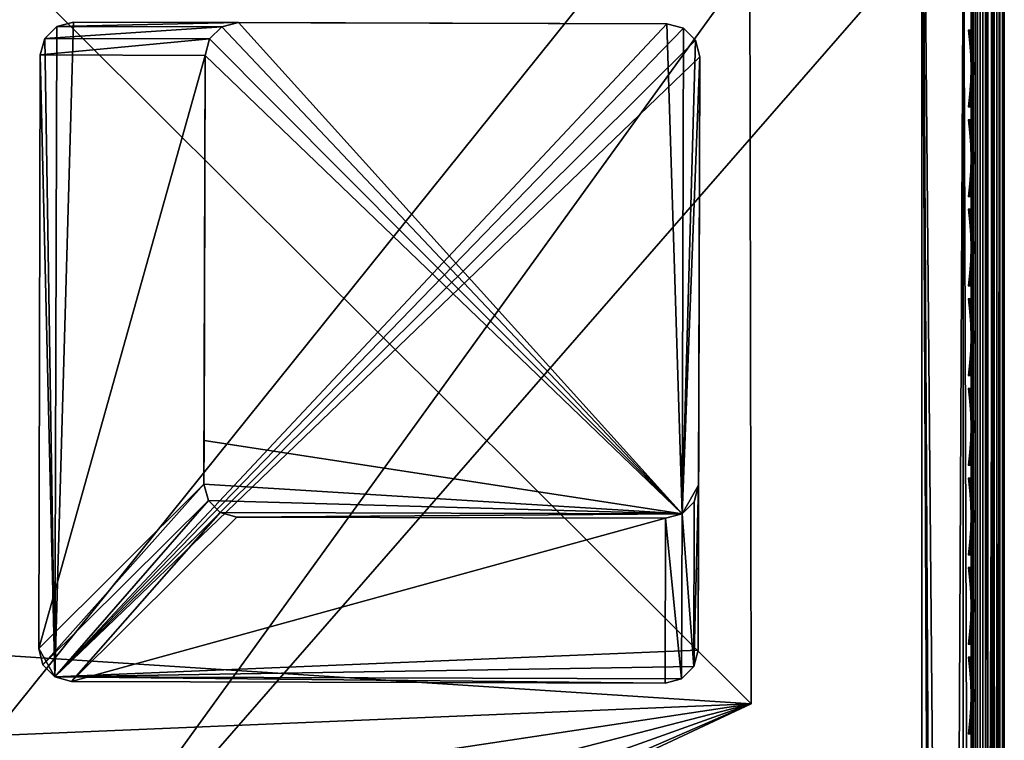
# Model space of a CAD drawing. Header units: inches. Extents: x 0 to 23, y -28 to 0.
# Tile 68 of 108: x 20 to 23, y -3.5 to -1.3. Entities that reach past the tile are written whole.
import ezdxf

# ---------------------------------------------------------------- set-up
doc = ezdxf.new("R2010")
doc.units = ezdxf.units.IN
doc.header["$LTSCALE"] = 0.03937
doc.header["$MEASUREMENT"] = 0
for name, color, linetype in [('A-FURN-3-ST', 151, 'Continuous'), ('A-FURN-3-ST-LG', 252, 'Continuous'), ('A-FURN-3-ST-LGHW', 32, 'Continuous'), ('A-FURN-3-ST-SEAM', 250, 'Continuous'), ('A-FURN-3-STITCH', 15, 'Continuous')]:
    doc.layers.add(name, color=color, linetype=linetype)
doc.layers.add('A-FURN-3-ST-LM', color=7, linetype='Continuous', true_color=0xffbd7a)

msp = doc.modelspace()

# ---------------------------------------------------------------- meshes
at = {"layer": 'A-FURN-3-ST'}
mesh = msp.add_polyface(dxfattribs=at)
corners = [(0.25, -0.4912, 5), (22.75, -27.51, 5), (0.25, -27.51, 5), (0.125, -0.4912, 5.0335), (0.125, -27.51, 5.0335), (0.0335, -0.4912, 5.125), (0.0335, -27.51, 5.125), (0, -0.4912, 5.25), (0, -27.51, 5.25), (0.25, -27.7013, 5.0381), (0.125, -27.6885, 5.069), (0.0335, -27.6535, 5.1535), (0, -27.635, 5.2835), (0.25, -26.91, 18), (0.125, -26.91, 17.9665), (0.25, -27.1947, 17.9625), (0.125, -27.186, 17.9302), (0.25, -27.46, 17.8526), (0.125, -27.4433, 17.8236), (0.25, -27.6878, 17.6778), (0.125, -27.6641, 17.6541), (0.0335, -26.91, 17.875), (0.0335, -27.1624, 17.8418), (0.0335, -27.3975, 17.7444), (0.0335, -27.5994, 17.5894), (0, -26.91, 17.75), (0, -27.13, 17.721), (0, -27.335, 17.6361), (0, -27.511, 17.501), (0.0335, -27.7544, 17.3875), (0, -27.6461, 17.325), (0.0335, -1.1, 17.875), (0.125, -1.1, 17.9665), (0.25, -1.1, 18), (22.75, -27.6878, 17.6778), (22.75, -27.46, 17.8526), (22.75, -27.1947, 17.9625), (0, -27.7265, 5.375), (0, -27.76, 5.5), (0, -0.2412, 5.5002), (0, -0.25, 16.9007), (0, -27.76, 16.9), (0, -1.1, 17.75), (0, -27.731, 17.12)]
mesh.append_faces([[corners[k] for k in face] for face in [(0, 1, 2), (3, 2, 4), (5, 4, 6), (7, 6, 8), (9, 10, 2), (2, 10, 4), (4, 10, 11), (4, 11, 6), (6, 11, 8), (8, 11, 12), (13, 14, 15), (15, 14, 16), (15, 16, 17), (17, 16, 18), (17, 18, 19), (19, 18, 20), (14, 21, 16), (16, 21, 22), (16, 22, 23, 18), (18, 23, 24, 20), (21, 25, 22), (22, 25, 26), (22, 26, 23), (23, 26, 27), (23, 27, 24), (24, 27, 28), (24, 28, 29), (29, 28, 30), (31, 25, 21), (32, 21, 14), (33, 14, 13), (19, 34, 17), (17, 35, 15), (15, 36, 13), (2, 1, 9), (12, 37, 8), (8, 38, 39), (40, 38, 41), (42, 41, 25), (25, 41, 43), (25, 43, 30), (30, 28, 25), (25, 28, 27), (25, 27, 26)]])
mesh = msp.add_polyface(dxfattribs=at)
corners = [(0.25, -1.1, 18), (22.75, -1.1, 18), (0.25, -0.8154, 17.9626), (22.75, -0.8154, 17.9626), (0.25, -0.5502, 17.8528), (22.75, -0.5502, 17.8528), (0.25, -0.3225, 17.6781), (0.25, -0.2998, 5.0381), (22.75, -0.2998, 5.0381), (0.25, -0.4912, 5), (0.25, -27.51, 5), (0.125, -0.4912, 5.0335), (0.125, -27.51, 5.0335), (0.0335, -0.4912, 5.125), (0.0335, -27.51, 5.125), (0, -0.4912, 5.25), (0.125, -0.3126, 5.069), (0.0335, -0.3477, 5.1536), (0, -0.3662, 5.2835), (0, -1.1, 17.75), (0.0335, -1.1, 17.875), (0, -0.8801, 17.7211), (0.0335, -0.8478, 17.8418), (0, -0.6752, 17.6362), (0.0335, -0.6127, 17.7445), (0, -0.4992, 17.5013), (0.0335, -0.4108, 17.5897), (0, -0.3641, 17.3254), (0.125, -1.1, 17.9665), (0.125, -0.8241, 17.9302), (0.125, -0.567, 17.8238), (0.125, -0.3462, 17.6544), (0, -26.91, 17.75), (0.0335, -26.91, 17.875), (0.125, -26.91, 17.9665), (0, -27.51, 5.25), (0, -0.2412, 5.5002), (0, -0.2747, 5.3751), (0, -27.76, 5.5), (0, -0.25, 16.9007), (0, -27.76, 16.9), (0, -0.2791, 17.1205), (0.25, -26.91, 18)]
mesh.append_faces([[corners[k] for k in face] for face in [(0, 1, 2), (2, 3, 4), (4, 5, 6), (7, 8, 9), (9, 10, 11), (11, 12, 13), (13, 14, 15), (16, 7, 11), (11, 7, 9), (11, 13, 16), (16, 13, 17), (13, 15, 17), (17, 15, 18), (19, 20, 21), (21, 20, 22), (21, 22, 23), (23, 22, 24), (23, 24, 25), (25, 24, 26), (25, 26, 27), (20, 28, 22), (22, 28, 29), (22, 29, 30, 24), (24, 30, 31, 26), (28, 0, 29), (29, 0, 2), (29, 2, 30), (30, 2, 4), (30, 4, 31), (31, 4, 6), (19, 32, 20), (20, 33, 28), (28, 34, 0), (35, 36, 15), (15, 37, 18), (36, 38, 39), (39, 40, 19), (21, 23, 19), (19, 23, 25), (19, 25, 27), (27, 41, 19), (19, 41, 39), (42, 1, 0)]])
mesh = msp.add_polyface(dxfattribs=at)
corners = [(22.9665, -0.4912, 5.125), (23, -27.51, 5.25), (22.9665, -27.51, 5.125), (22.875, -0.4912, 5.0335), (22.875, -27.51, 5.0335), (22.75, -0.4912, 5), (22.75, -27.51, 5), (22.875, -27.6885, 5.069), (22.75, -27.7013, 5.0381), (22.9665, -27.6535, 5.1535), (23, -27.635, 5.2835), (23, -26.91, 17.75), (22.9665, -26.91, 17.875), (23, -27.13, 17.721), (22.9665, -27.1624, 17.8418), (23, -27.335, 17.6361), (22.9665, -27.3975, 17.7444), (23, -27.511, 17.501), (22.9665, -27.5994, 17.5894), (23, -27.6461, 17.325), (22.875, -26.91, 17.9665), (22.875, -27.186, 17.9302), (22.875, -27.4433, 17.8236), (22.875, -27.6641, 17.6541), (22.75, -26.91, 18), (22.75, -27.1947, 17.9625), (22.75, -27.46, 17.8526), (22.75, -27.6878, 17.6778), (22.875, -1.1, 17.9665), (22.9665, -1.1, 17.875), (23, -1.1, 17.75), (23, -0.2412, 5.5002), (23, -27.76, 5.5), (23, -27.7265, 5.375), (23, -0.25, 16.9007), (23, -27.76, 16.9), (23, -27.731, 17.12), (0.25, -27.46, 17.8526), (0.25, -27.1947, 17.9625), (0.25, -26.91, 18), (0.25, -27.7013, 5.0381), (22.75, -1.1, 18)]
mesh.append_faces([[corners[k] for k in face] for face in [(0, 1, 2), (3, 2, 4), (5, 4, 6), (7, 8, 4), (4, 8, 6), (4, 2, 7), (7, 2, 9), (2, 1, 9), (9, 1, 10), (11, 12, 13), (13, 12, 14), (13, 14, 15), (15, 14, 16), (15, 16, 17), (17, 16, 18), (17, 18, 19), (12, 20, 14), (14, 20, 21), (14, 21, 22, 16), (16, 22, 23, 18), (20, 24, 21), (21, 24, 25), (21, 25, 22), (22, 25, 26), (22, 26, 23), (23, 26, 27), (28, 24, 20), (29, 20, 12), (30, 12, 11), (1, 31, 32), (1, 32, 33), (32, 34, 35), (35, 30, 11), (13, 15, 11), (11, 15, 17), (11, 17, 19), (19, 36, 11), (11, 36, 35), (33, 10, 1), (37, 27, 26), (38, 26, 25), (39, 25, 24), (40, 6, 8), (24, 41, 39)]])
mesh = msp.add_polyface(dxfattribs=at)
corners = [(23, -0.4912, 5.25), (23, -27.51, 5.25), (22.9665, -0.4912, 5.125), (22.9665, -27.51, 5.125), (22.875, -0.4912, 5.0335), (22.875, -27.51, 5.0335), (22.75, -0.4912, 5), (22.875, -0.3126, 5.069), (22.9665, -0.3477, 5.1536), (23, -0.3662, 5.2835), (22.75, -1.1, 18), (22.875, -1.1, 17.9665), (22.75, -0.8154, 17.9626), (22.875, -0.8241, 17.9302), (22.75, -0.5502, 17.8528), (22.875, -0.567, 17.8238), (22.75, -0.3225, 17.6781), (22.875, -0.3462, 17.6544), (22.9665, -1.1, 17.875), (22.9665, -0.8478, 17.8418), (22.9665, -0.6127, 17.7445), (22.9665, -0.4108, 17.5897), (23, -1.1, 17.75), (23, -0.8801, 17.7211), (23, -0.6752, 17.6362), (23, -0.4992, 17.5013), (22.9665, -0.2559, 17.3879), (23, -0.3641, 17.3254), (22.75, -26.91, 18), (22.875, -26.91, 17.9665), (22.9665, -26.91, 17.875), (0.25, -0.8154, 17.9626), (0.25, -0.5502, 17.8528), (0.25, -0.3225, 17.6781), (0.25, -0.4912, 5), (22.75, -0.2998, 5.0381), (22.75, -27.51, 5), (23, -0.2412, 5.5002), (23, -0.2747, 5.3751), (23, -0.25, 16.9007), (23, -27.76, 5.5), (23, -27.76, 16.9), (23, -0.2791, 17.1205)]
mesh.append_faces([[corners[k] for k in face] for face in [(0, 1, 2), (2, 3, 4), (4, 5, 6), (6, 7, 4), (4, 7, 8), (4, 8, 2), (2, 8, 0), (0, 8, 9), (10, 11, 12), (12, 11, 13), (12, 13, 14), (14, 13, 15), (14, 15, 16), (16, 15, 17), (11, 18, 13), (13, 18, 19), (13, 19, 20, 15), (15, 20, 21, 17), (18, 22, 19), (19, 22, 23), (19, 23, 20), (20, 23, 24), (20, 24, 21), (21, 24, 25), (21, 25, 26), (26, 25, 27), (10, 28, 11), (11, 29, 18), (18, 30, 22), (31, 10, 12), (32, 12, 14), (33, 14, 16), (34, 35, 6), (6, 36, 34), (0, 37, 1), (9, 38, 0), (37, 39, 40), (41, 39, 22), (39, 42, 22), (22, 42, 27), (22, 27, 25), (25, 24, 22), (22, 24, 23)]])
at = {"layer": 'A-FURN-3-ST-LG'}
mesh = msp.add_polyface(dxfattribs=at)
corners = [(20.1229, -3.3292, 4.7963), (21.972, -3.3476, 4.7963), (20.1727, -3.3426, 4.7963), (22.022, -3.3343, 4.7963), (22.0587, -3.2976, 4.7963), (22.0722, -3.2474, 4.7963), (22.0772, -1.4492, 4.7963), (22.064, -1.3992, 4.7963), (22.0275, -1.3625, 4.7963), (21.9776, -1.349, 4.7963), (20.1793, -1.344, 4.7963), (20.129, -1.3572, 4.7963), (20.0922, -1.3937, 4.7963), (20.0786, -1.4436, 4.7963), (20.0736, -3.243, 4.7963), (20.0867, -3.2928, 4.7963), (22.0275, -1.3625, 0), (21.9776, -1.349, 0), (22.064, -1.3992, 0), (22.0772, -1.4492, 0), (20.679, -1.3454, 0), (20.6287, -1.3586, 0), (20.5918, -1.3951, 0), (20.5782, -1.445, 0), (21.9734, -2.8479, 0), (22.0234, -2.8346, 0), (22.0601, -2.7979, 0), (22.0736, -2.7477, 0), (20.6737, -2.8443, 0), (20.624, -2.8309, 0), (20.5878, -2.7945, 0), (20.5746, -2.7447, 0), (20.575, -2.6122, 0)]
mesh.append_faces([[corners[k] for k in face] for face in [(17, 9, 16), (9, 8, 16), (19, 18, 6), (18, 7, 6), (9, 17, 10), (17, 20, 10), (10, 20, 11), (20, 21, 11), (11, 21, 12), (21, 22, 12), (12, 22, 13), (22, 23, 13), (1, 24, 3), (24, 25, 3), (3, 25, 4), (25, 26, 4), (5, 4, 27), (4, 26, 27), (27, 19, 5), (19, 6, 5), (28, 24, 2), (24, 1, 2), (28, 2, 29), (2, 0, 29), (29, 0, 30), (0, 15, 30), (30, 15, 31), (15, 14, 31), (31, 14, 23), (14, 13, 23)]])
mesh.append_faces([[corners[k] for k in face] for face in [(31, 32, 25)]], dxfattribs={"vtx0": -1, "vtx1": -1})
mesh.append_faces([[corners[k] for k in face] for face in [(32, 31, 23), (32, 23, 25)]], dxfattribs={"vtx0": -1, "vtx2": -1})
mesh.append_faces([[corners[k] for k in face] for face in [(2, 1, 0), (16, 8, 18), (24, 28, 25), (23, 22, 25)]], dxfattribs={"vtx1": -1})
mesh.append_faces([[corners[k] for k in face] for face in [(1, 3, 0), (3, 4, 0), (4, 5, 0), (5, 6, 0), (6, 7, 0), (7, 8, 0), (8, 9, 0), (9, 10, 0), (10, 11, 0), (11, 12, 0), (12, 13, 0), (13, 14, 0), (28, 29, 25), (29, 30, 25), (22, 21, 25), (21, 20, 25), (20, 17, 25), (17, 16, 25), (16, 18, 25), (18, 19, 25), (19, 27, 25)]], dxfattribs={"vtx1": -1, "vtx2": -1})
mesh.append_faces([[corners[k] for k in face] for face in [(14, 15, 0), (8, 7, 18), (30, 31, 25), (27, 26, 25)]], dxfattribs={"vtx2": -1})
at = {"layer": 'A-FURN-3-ST-LGHW'}
mesh = msp.add_polyface(dxfattribs=at)
corners = [(22.2328, -3.4106, 5), (19.8548, -4.4455, 5), (20.1987, -4.3634, 5), (19.5064, -4.3847, 5), (19.2106, -4.1909, 5), (19.0158, -3.8958, 5), (18.9538, -3.5476, 5), (19.0347, -3.2033, 5), (19.9805, -1.166, 5), (22.229, -1.1621, 5), (20.1987, -4.3634, 4.7502), (19.8548, -4.4455, 4.7502), (19.5064, -4.3847, 4.7502), (19.2106, -4.1909, 4.7502), (19.0158, -3.8958, 4.7502), (18.9538, -3.5476, 4.7502), (19.0347, -3.2033, 4.7502), (22.2328, -3.4106, 4.7502), (22.229, -1.1621, 4.7502), (19.9805, -1.166, 4.7502)]
mesh.append_faces([[corners[k] for k in face] for face in [(1, 10, 2), (1, 11, 10), (3, 11, 1), (3, 12, 11), (4, 12, 3), (4, 13, 12), (5, 13, 4), (5, 14, 13), (6, 14, 5), (6, 15, 14), (16, 6, 7), (16, 15, 6), (19, 7, 8), (19, 16, 7), (0, 10, 17), (0, 2, 10)]])
mesh.append_faces([[corners[k] for k in face] for face in [(0, 1, 2), (11, 17, 10), (18, 8, 9), (17, 9, 0)]], dxfattribs={"vtx0": -1})
mesh.append_faces([[corners[k] for k in face] for face in [(0, 3, 1), (0, 4, 3), (0, 5, 4), (0, 6, 5), (0, 7, 6), (0, 8, 7), (11, 18, 17), (11, 19, 18), (11, 16, 19), (11, 15, 16), (11, 14, 15), (11, 13, 14)]], dxfattribs={"vtx0": -1, "vtx2": -1})
mesh.append_faces([[corners[k] for k in face] for face in [(0, 9, 8), (11, 12, 13), (18, 19, 8), (17, 18, 9)]], dxfattribs={"vtx2": -1})
at = {"layer": 'A-FURN-3-ST-LM'}
mesh = msp.add_polyface(dxfattribs=at)
corners = [(0.1, -27.76, 18.5), (0.05, -27.76, 18.4866), (0.1201, -27.835, 18.5), (0.0768, -27.86, 18.4866), (0.175, -27.8899, 18.5), (0.15, -27.9332, 18.4866), (0.25, -27.91, 18.5), (0.25, -27.96, 18.4866), (0.1317, -27.9649, 18.45), (0.25, -27.9966, 18.45), (0.125, -27.9765, 18.4), (0.25, -28.01, 18.4), (0.0134, -27.76, 18.45), (0.0451, -27.8783, 18.45), (0, -27.76, 18.4), (0.0335, -27.885, 18.4), (0.1, -0.25, 18.5), (0.05, -0.25, 18.4866), (0.0134, -0.25, 18.45), (0, -0.25, 18.4), (22.75, -28.01, 18.4), (22.75, -27.9966, 18.45), (22.75, -27.96, 18.4866), (22.75, -27.91, 18.5), (0.25, -0.1, 18.5), (0.25, -0.05, 18.4866), (0.175, -0.1201, 18.5), (0.15, -0.0768, 18.4866), (0.1201, -0.175, 18.5), (0.0768, -0.15, 18.4866), (0.0451, -0.1317, 18.45), (0.0335, -0.125, 18.4), (0.25, -0.0134, 18.45), (0.1317, -0.0451, 18.45), (0.25, 0, 18.4), (0.125, -0.0335, 18.4), (23, -27.76, 18.4), (22.9866, -27.76, 18.45), (22.9665, -27.885, 18.4), (22.9549, -27.8783, 18.45), (22.875, -27.9765, 18.4), (22.8683, -27.9649, 18.45), (22.85, -27.9332, 18.4866), (22.825, -27.8899, 18.5), (22.95, -27.76, 18.4866), (22.9232, -27.86, 18.4866), (22.9, -27.76, 18.5), (22.8799, -27.835, 18.5), (22.75, -0.1, 18.5), (22.75, -0.05, 18.4866), (22.75, -0.0134, 18.45), (22.75, 0, 18.4), (23, -0.25, 18.4), (22.9866, -0.25, 18.45), (22.95, -0.25, 18.4866), (22.9, -0.25, 18.5), (22.875, -0.0335, 18.4), (22.8683, -0.0451, 18.45), (22.9665, -0.125, 18.4), (22.9549, -0.1317, 18.45), (22.9232, -0.15, 18.4866), (22.8799, -0.175, 18.5), (22.85, -0.0768, 18.4866), (22.825, -0.1201, 18.5), (23, -0.25, 18), (23, -27.76, 18), (22.9665, -27.885, 18), (22.875, -27.9765, 18), (22.75, -28.01, 18), (0.25, -28.01, 18), (0.125, -27.9765, 18), (0.0335, -27.885, 18), (0, -27.76, 18), (0, -0.25, 18), (0.0335, -0.125, 18), (0.125, -0.0335, 18), (0.25, 0, 18), (22.75, 0, 18), (22.875, -0.0335, 18), (22.9665, -0.125, 18)]
mesh.append_faces([[corners[k] for k in face] for face in [(0, 1, 2), (2, 1, 3), (2, 3, 4), (4, 3, 5), (4, 5, 6), (6, 5, 7), (7, 5, 8), (7, 8, 9), (9, 8, 10), (9, 10, 11), (1, 12, 3), (3, 12, 13), (3, 13, 8, 5), (12, 14, 13), (13, 14, 15), (13, 15, 8), (8, 15, 10), (0, 16, 1), (1, 16, 17), (1, 17, 12), (12, 17, 18), (12, 18, 14), (14, 18, 19), (11, 20, 9), (9, 20, 21), (9, 21, 7), (7, 21, 22), (7, 22, 6), (6, 22, 23), (24, 25, 26), (26, 25, 27), (26, 27, 28), (28, 27, 29), (28, 29, 16), (16, 29, 17), (17, 29, 30), (17, 30, 18), (18, 30, 31), (18, 31, 19), (25, 32, 27), (27, 32, 33), (27, 33, 30, 29), (32, 34, 33), (33, 34, 35), (33, 35, 30), (30, 35, 31), (36, 37, 38), (38, 37, 39), (38, 39, 40), (40, 39, 41), (40, 41, 20), (20, 41, 21), (21, 41, 42), (21, 42, 22), (22, 42, 43), (22, 43, 23), (37, 44, 39), (39, 44, 45), (39, 45, 42, 41), (44, 46, 45), (45, 46, 47), (45, 47, 42), (42, 47, 43), (24, 48, 25), (25, 48, 49), (25, 49, 32), (32, 49, 50), (32, 50, 34), (34, 50, 51), (36, 52, 37), (37, 52, 53), (37, 53, 44), (44, 53, 54), (44, 54, 46), (46, 54, 55), (51, 50, 56), (56, 50, 57), (56, 57, 58), (58, 57, 59), (58, 59, 52), (52, 59, 53), (53, 59, 60), (53, 60, 54), (54, 60, 61), (54, 61, 55), (50, 49, 57), (57, 49, 62), (57, 62, 60, 59), (49, 48, 62), (62, 48, 63), (62, 63, 60), (60, 63, 61), (52, 36, 64), (64, 36, 65), (65, 36, 66), (66, 36, 38), (66, 38, 67), (67, 38, 40), (67, 40, 68), (68, 40, 20), (20, 11, 68), (68, 11, 69), (69, 11, 70), (70, 11, 10), (70, 10, 71), (71, 10, 15), (71, 15, 72), (72, 15, 14), (2, 4, 0), (0, 4, 6), (0, 6, 24), (24, 6, 23), (24, 23, 48), (48, 23, 46), (48, 46, 55), (23, 43, 46), (46, 43, 47), (61, 63, 55), (55, 63, 48), (0, 24, 16), (16, 24, 26), (16, 26, 28), (14, 19, 72), (72, 19, 73), (73, 19, 74), (74, 19, 31), (74, 31, 75), (75, 31, 35), (75, 35, 76), (76, 35, 34), (34, 51, 76), (76, 51, 77), (77, 51, 78), (78, 51, 56), (78, 56, 79), (79, 56, 58), (79, 58, 64), (64, 58, 52)]])
mesh.append_faces([[corners[k] for k in face] for face in [(75, 73, 74), (67, 65, 66)]], dxfattribs={"vtx0": -1})
mesh.append_faces([[corners[k] for k in face] for face in [(70, 72, 69), (76, 73, 75), (78, 64, 77), (68, 65, 67)]], dxfattribs={"vtx0": -1, "vtx1": -1})
mesh.append_faces([[corners[k] for k in face] for face in [(69, 72, 76), (77, 65, 68)]], dxfattribs={"vtx0": -1, "vtx1": -1, "vtx2": -1})
mesh.append_faces([[corners[k] for k in face] for face in [(69, 76, 77), (77, 64, 65)]], dxfattribs={"vtx0": -1, "vtx2": -1})
mesh.append_faces([[corners[k] for k in face] for face in [(72, 73, 76), (68, 69, 77)]], dxfattribs={"vtx1": -1, "vtx2": -1})
mesh.append_faces([[corners[k] for k in face] for face in [(70, 71, 72), (78, 79, 64)]], dxfattribs={"vtx2": -1})
at = {"layer": 'A-FURN-3-ST-SEAM'}
mesh = msp.add_polyface(dxfattribs=at)
corners = [(22.9035, -12.6094, 17.8826), (22.9, -16.1846, 17.9), (22.9, -12.6094, 17.9), (22.9035, -9.0343, 17.8826), (22.9, -9.0343, 17.9), (22.9035, -1.1, 17.8826), (22.9, -1.1, 17.9), (22.9035, -0.921, 17.8661), (22.9, -0.918, 17.8832), (22.9035, -0.7384, 17.8137), (22.9, -0.7321, 17.8298), (22.9035, -0.5625, 17.7225), (0.0929, -12.6094, 17.9255), (0.1, -12.6094, 17.9), (0.0929, -1.1, 17.9255), (0.1, -1.1, 17.9), (0.0929, -0.9131, 17.9082), (0.1, -0.918, 17.8831), (0.0929, -0.7226, 17.8536), (0.1, -0.732, 17.8298), (0.0929, -0.5391, 17.7582), (0.0812, -0.7177, 17.8661), (0.0812, -0.9107, 17.9214), (0.0812, -1.1, 17.939), (0.0812, -12.6094, 17.939), (0.0872, -0.744, 17.7996), (0.0965, -0.7384, 17.8137), (0.0965, -0.9209, 17.866), (0.0872, -0.9237, 17.8512), (0.0965, -1.1, 17.8826), (0.0872, -1.1, 17.8675), (0.0965, -12.6094, 17.8826), (0.0872, -12.6094, 17.8675), (0.1, -0.5531, 17.7369), (0.0734, -12.6094, 17.8563), (0.0734, -1.1, 17.8563), (0.0734, -0.9257, 17.8401), (0.0734, -0.7481, 17.7891), (0.0734, -0.577, 17.7002), (0.0872, -0.5709, 17.7097)]
mesh.append_faces([[corners[k] for k in face] for face in [(0, 1, 2), (0, 2, 3), (3, 2, 4), (3, 4, 5), (5, 4, 6), (5, 6, 7), (7, 6, 8), (7, 8, 9), (9, 8, 10), (9, 10, 11), (12, 13, 14), (14, 13, 15), (14, 15, 16), (16, 15, 17), (16, 17, 18), (18, 17, 19), (18, 19, 20), (18, 21, 22, 16), (16, 22, 23, 14), (14, 23, 24, 12), (25, 26, 27, 28), (28, 27, 29, 30), (30, 29, 31, 32), (26, 33, 19), (26, 19, 27), (27, 19, 17), (27, 17, 29), (29, 17, 15), (29, 15, 31), (31, 15, 13), (32, 34, 35, 30), (30, 35, 36, 28), (28, 36, 37, 25), (25, 37, 38, 39)]])
mesh = msp.add_polyface(dxfattribs=at)
corners = [(22.9433, -12.6094, 17.8505), (22.9266, -12.6094, 17.8563), (22.9266, -9.0343, 17.8563), (22.9433, -9.0343, 17.8505), (22.9266, -1.1, 17.8563), (22.9433, -1.1, 17.8505), (22.9035, -1.1, 17.8826), (22.9128, -1.1, 17.8675), (22.9128, -9.0343, 17.8675), (22.9035, -9.0343, 17.8826), (22.9128, -12.6094, 17.8675), (22.9035, -12.6094, 17.8826), (22.9981, -1.1, 17.8868), (22.9997, -1.1, 17.9045), (22.9997, -9.0343, 17.9045), (22.9981, -9.0343, 17.8868), (22.9997, -12.6094, 17.9045), (22.9981, -12.6094, 17.8868), (22.9949, -1.1, 17.9217), (22.9949, -9.0343, 17.9217), (22.9949, -12.6094, 17.9217), (22.9345, -1.1, 17.9472), (22.9188, -1.1, 17.939), (22.9188, -9.0343, 17.939), (22.9345, -9.0343, 17.9472), (22.9188, -12.6094, 17.939), (22.9345, -12.6094, 17.9472), (22.9188, -16.1846, 17.939), (22.9345, -16.1846, 17.9472), (22.9071, -1.1, 17.9255), (22.9071, -9.0343, 17.9255), (22.9071, -12.6094, 17.9255), (22.9071, -16.1846, 17.9255), (22.9, -0.918, 17.8832), (22.9, -1.1, 17.9), (22.9, -9.0343, 17.9), (22.9, -12.6094, 17.9), (22.961, -12.6094, 17.8515), (22.961, -9.0343, 17.8515), (22.961, -1.1, 17.8515), (22.9845, -12.6094, 17.9362), (22.9845, -9.0343, 17.9362), (22.9845, -1.1, 17.9362), (22.9772, -12.6094, 17.8588), (22.9772, -9.0343, 17.8588), (22.9772, -1.1, 17.8588), (22.9696, -12.6094, 17.9459), (22.9696, -9.0343, 17.9459), (22.9696, -1.1, 17.9459)]
mesh.append_faces([[corners[k] for k in face] for face in [(3, 2, 4, 5), (6, 7, 8, 9), (12, 13, 14, 15), (13, 18, 19, 14), (21, 22, 23, 24), (22, 29, 30, 23), (29, 33, 34), (29, 34, 30), (30, 34, 35), (30, 35, 31), (31, 35, 36), (31, 36, 32), (38, 3, 5, 39), (41, 19, 18, 42), (2, 8, 7, 4), (44, 38, 39, 45), (15, 44, 45, 12), (47, 41, 42, 48), (24, 47, 48, 21)]])
mesh.append_faces([[corners[k] for k in face] for face in [(0, 1, 2, 3), (37, 0, 3, 38), (40, 20, 19, 41), (1, 10, 8, 2), (43, 37, 38, 44), (17, 43, 44, 15), (46, 40, 41, 47), (26, 46, 47, 24)]], dxfattribs={"vtx0": -1})
mesh.append_faces([[corners[k] for k in face] for face in [(26, 25, 27, 28), (25, 31, 32, 27)]], dxfattribs={"vtx0": -1, "vtx2": -1})
mesh.append_faces([[corners[k] for k in face] for face in [(9, 8, 10, 11), (15, 14, 16, 17), (14, 19, 20, 16), (24, 23, 25, 26), (23, 30, 31, 25)]], dxfattribs={"vtx2": -1})
at = {"layer": 'A-FURN-3-STITCH'}
mesh = msp.add_polymesh((7, 4), dxfattribs=at)
for k, corner in enumerate([(22.8907, -1.6009, 17.9558), (22.8929, -1.6009, 17.9543), (22.8972, -1.601, 17.9514), (22.8993, -1.601, 17.9499), (22.895, -1.5624, 17.9615), (22.8997, -1.5624, 17.9637), (22.904, -1.5624, 17.9608), (22.9036, -1.5625, 17.9556), (22.8976, -1.5235, 17.9646), (22.9023, -1.5235, 17.9669), (22.9066, -1.5236, 17.964), (22.9062, -1.5236, 17.9588), (22.8984, -1.4845, 17.9652), (22.9031, -1.4844, 17.9675), (22.9074, -1.4845, 17.9646), (22.9071, -1.4846, 17.9594), (22.8976, -1.4454, 17.9633), (22.9023, -1.4454, 17.9656), (22.9066, -1.4454, 17.9627), (22.9062, -1.4455, 17.9575), (22.895, -1.4066, 17.9589), (22.8997, -1.4066, 17.9611), (22.904, -1.4067, 17.9582), (22.9036, -1.4067, 17.953), (22.8907, -1.3684, 17.9519), (22.8929, -1.3684, 17.9505), (22.8972, -1.3685, 17.9476), (22.8993, -1.3685, 17.9461)]):
    mesh.set_mesh_vertex(divmod(k, 4), corner)
mesh = msp.add_polymesh((7, 4), dxfattribs=at)
for k, corner in enumerate([(22.8907, -1.8724, 17.9558), (22.8929, -1.8724, 17.9543), (22.8972, -1.8725, 17.9514), (22.8993, -1.8725, 17.9499), (22.895, -1.834, 17.9615), (22.8997, -1.8339, 17.9637), (22.904, -1.834, 17.9608), (22.9036, -1.8341, 17.9556), (22.8976, -1.7951, 17.9646), (22.9023, -1.795, 17.9669), (22.9066, -1.7951, 17.964), (22.9062, -1.7952, 17.9588), (22.8984, -1.756, 17.9652), (22.9031, -1.7559, 17.9675), (22.9074, -1.756, 17.9646), (22.9071, -1.7561, 17.9594), (22.8976, -1.7169, 17.9633), (22.9023, -1.7169, 17.9656), (22.9066, -1.717, 17.9627), (22.9062, -1.717, 17.9575), (22.895, -1.6782, 17.9589), (22.8997, -1.6781, 17.9611), (22.904, -1.6782, 17.9582), (22.9036, -1.6783, 17.953), (22.8907, -1.6399, 17.9519), (22.8929, -1.64, 17.9505), (22.8972, -1.64, 17.9476), (22.8993, -1.64, 17.9461)]):
    mesh.set_mesh_vertex(divmod(k, 4), corner)
mesh = msp.add_polymesh((7, 4), dxfattribs=at)
for k, corner in enumerate([(22.8907, -2.1439, 17.9558), (22.8929, -2.144, 17.9543), (22.8972, -2.144, 17.9514), (22.8993, -2.144, 17.9499), (22.895, -2.1055, 17.9615), (22.8997, -2.1055, 17.9637), (22.904, -2.1055, 17.9608), (22.9036, -2.1056, 17.9556), (22.8976, -2.0666, 17.9646), (22.9023, -2.0666, 17.9669), (22.9066, -2.0666, 17.964), (22.9062, -2.0667, 17.9588), (22.8984, -2.0275, 17.9652), (22.9031, -2.0275, 17.9675), (22.9074, -2.0275, 17.9646), (22.9071, -2.0276, 17.9594), (22.8976, -1.9885, 17.9633), (22.9023, -1.9884, 17.9656), (22.9066, -1.9885, 17.9627), (22.9062, -1.9886, 17.9575), (22.895, -1.9497, 17.9589), (22.8997, -1.9497, 17.9611), (22.904, -1.9497, 17.9582), (22.9036, -1.9498, 17.953), (22.8907, -1.9115, 17.9519), (22.8929, -1.9115, 17.9505), (22.8972, -1.9115, 17.9476), (22.8993, -1.9116, 17.9461)]):
    mesh.set_mesh_vertex(divmod(k, 4), corner)
mesh = msp.add_polymesh((7, 4), dxfattribs=at)
for k, corner in enumerate([(22.8907, -2.4155, 17.9558), (22.8929, -2.4155, 17.9543), (22.8972, -2.4155, 17.9514), (22.8993, -2.4156, 17.9499), (22.895, -2.377, 17.9615), (22.8997, -2.377, 17.9637), (22.904, -2.377, 17.9608), (22.9036, -2.3771, 17.9556), (22.8976, -2.3381, 17.9646), (22.9023, -2.3381, 17.9669), (22.9066, -2.3381, 17.964), (22.9062, -2.3382, 17.9588), (22.8984, -2.299, 17.9652), (22.9031, -2.299, 17.9675), (22.9074, -2.2991, 17.9646), (22.9071, -2.2991, 17.9594), (22.8976, -2.26, 17.9633), (22.9023, -2.26, 17.9656), (22.9066, -2.26, 17.9627), (22.9062, -2.2601, 17.9575), (22.895, -2.2212, 17.9589), (22.8997, -2.2212, 17.9611), (22.904, -2.2212, 17.9582), (22.9036, -2.2213, 17.953), (22.8907, -2.183, 17.9519), (22.8929, -2.183, 17.9505), (22.8972, -2.1831, 17.9476), (22.8993, -2.1831, 17.9461)]):
    mesh.set_mesh_vertex(divmod(k, 4), corner)
mesh = msp.add_polymesh((7, 4), dxfattribs=at)
for k, corner in enumerate([(22.8907, -2.687, 17.9558), (22.8929, -2.687, 17.9543), (22.8972, -2.6871, 17.9514), (22.8993, -2.6871, 17.9499), (22.895, -2.6485, 17.9615), (22.8997, -2.6485, 17.9637), (22.904, -2.6486, 17.9608), (22.9036, -2.6486, 17.9556), (22.8976, -2.6097, 17.9646), (22.9023, -2.6096, 17.9669), (22.9066, -2.6097, 17.964), (22.9062, -2.6098, 17.9588), (22.8984, -2.5706, 17.9652), (22.9031, -2.5705, 17.9675), (22.9074, -2.5706, 17.9646), (22.9071, -2.5707, 17.9594), (22.8976, -2.5315, 17.9633), (22.9023, -2.5315, 17.9656), (22.9066, -2.5315, 17.9627), (22.9062, -2.5316, 17.9575), (22.895, -2.4928, 17.9589), (22.8997, -2.4927, 17.9611), (22.904, -2.4928, 17.9582), (22.9036, -2.4929, 17.953), (22.8907, -2.4545, 17.9519), (22.8929, -2.4545, 17.9505), (22.8972, -2.4546, 17.9476), (22.8993, -2.4546, 17.9461)]):
    mesh.set_mesh_vertex(divmod(k, 4), corner)
mesh = msp.add_polymesh((7, 4), dxfattribs=at)
for k, corner in enumerate([(22.8907, -2.9585, 17.9558), (22.8929, -2.9586, 17.9543), (22.8972, -2.9586, 17.9514), (22.8993, -2.9586, 17.9499), (22.895, -2.9201, 17.9615), (22.8997, -2.92, 17.9637), (22.904, -2.9201, 17.9608), (22.9036, -2.9202, 17.9556), (22.8976, -2.8812, 17.9646), (22.9023, -2.8812, 17.9669), (22.9066, -2.8812, 17.964), (22.9062, -2.8813, 17.9588), (22.8984, -2.8421, 17.9652), (22.9031, -2.8421, 17.9675), (22.9074, -2.8421, 17.9646), (22.9071, -2.8422, 17.9594), (22.8976, -2.8031, 17.9633), (22.9023, -2.803, 17.9656), (22.9066, -2.8031, 17.9627), (22.9062, -2.8032, 17.9575), (22.895, -2.7643, 17.9589), (22.8997, -2.7643, 17.9611), (22.904, -2.7643, 17.9582), (22.9036, -2.7644, 17.953), (22.8907, -2.7261, 17.9519), (22.8929, -2.7261, 17.9505), (22.8972, -2.7261, 17.9476), (22.8993, -2.7262, 17.9461)]):
    mesh.set_mesh_vertex(divmod(k, 4), corner)
mesh = msp.add_polymesh((7, 4), dxfattribs=at)
for k, corner in enumerate([(22.8907, -3.2301, 17.9558), (22.8929, -3.2301, 17.9543), (22.8972, -3.2301, 17.9514), (22.8993, -3.2302, 17.9499), (22.895, -3.1916, 17.9615), (22.8997, -3.1916, 17.9637), (22.904, -3.1916, 17.9608), (22.9036, -3.1917, 17.9556), (22.8976, -3.1527, 17.9646), (22.9023, -3.1527, 17.9669), (22.9066, -3.1527, 17.964), (22.9062, -3.1528, 17.9588), (22.8984, -3.1136, 17.9652), (22.9031, -3.1136, 17.9675), (22.9074, -3.1136, 17.9646), (22.9071, -3.1137, 17.9594), (22.8976, -3.0746, 17.9633), (22.9023, -3.0746, 17.9656), (22.9066, -3.0746, 17.9627), (22.9062, -3.0747, 17.9575), (22.895, -3.0358, 17.9589), (22.8997, -3.0358, 17.9611), (22.904, -3.0358, 17.9582), (22.9036, -3.0359, 17.953), (22.8907, -2.9976, 17.9519), (22.8929, -2.9976, 17.9505), (22.8972, -2.9977, 17.9476), (22.8993, -2.9977, 17.9461)]):
    mesh.set_mesh_vertex(divmod(k, 4), corner)
mesh = msp.add_polymesh((7, 4), dxfattribs=at)
for k, corner in enumerate([(22.8907, -3.5016, 17.9558), (22.8929, -3.5016, 17.9543), (22.8972, -3.5017, 17.9514), (22.8993, -3.5017, 17.9499), (22.895, -3.4631, 17.9615), (22.8997, -3.4631, 17.9637), (22.904, -3.4631, 17.9608), (22.9036, -3.4632, 17.9556), (22.8976, -3.4242, 17.9646), (22.9023, -3.4242, 17.9669), (22.9066, -3.4243, 17.964), (22.9062, -3.4243, 17.9588), (22.8984, -3.3852, 17.9652), (22.9031, -3.3851, 17.9675), (22.9074, -3.3852, 17.9646), (22.9071, -3.3853, 17.9594), (22.8976, -3.3461, 17.9633), (22.9023, -3.3461, 17.9656), (22.9066, -3.3461, 17.9627), (22.9062, -3.3462, 17.9575), (22.895, -3.3074, 17.9589), (22.8997, -3.3073, 17.9611), (22.904, -3.3074, 17.9582), (22.9036, -3.3075, 17.953), (22.8907, -3.2691, 17.9519), (22.8929, -3.2691, 17.9505), (22.8972, -3.2692, 17.9476), (22.8993, -3.2692, 17.9461)]):
    mesh.set_mesh_vertex(divmod(k, 4), corner)

doc.saveas('drawing.dxf')
